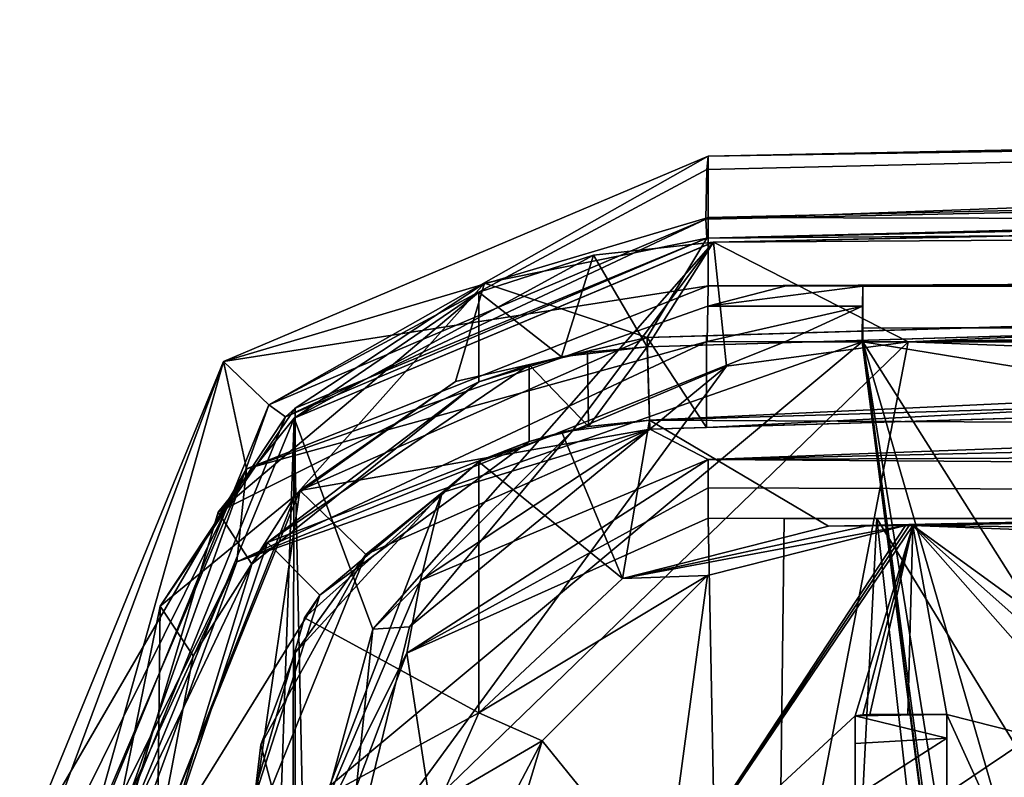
# Model space of a CAD drawing. Extents: x -250 to 250, y -430 to 356.
# Tile 210 of 256: x 110 to 121, y -368 to -360. Entities that reach past the tile are written whole.
import ezdxf

# ---------------------------------------------------------------- set-up
doc = ezdxf.new("R2010")
doc.units = 0
doc.header["$LTSCALE"] = 26.699852
for name, color, linetype in [('4387', 7, 'CONTINUOUS'), ('4388', 7, 'CONTINUOUS'), ('4394', 7, 'CONTINUOUS'), ('4403', 7, 'CONTINUOUS'), ('4414', 7, 'CONTINUOUS'), ('4418', 7, 'CONTINUOUS'), ('4458', 7, 'CONTINUOUS'), ('4490', 7, 'CONTINUOUS'), ('4500', 7, 'CONTINUOUS'), ('4518', 7, 'CONTINUOUS'), ('4528', 7, 'CONTINUOUS'), ('4564', 7, 'CONTINUOUS'), ('4566', 7, 'CONTINUOUS'), ('4605', 7, 'CONTINUOUS'), ('4616', 7, 'CONTINUOUS'), ('4622', 7, 'CONTINUOUS'), ('4637', 7, 'CONTINUOUS'), ('4699', 7, 'CONTINUOUS'), ('4701', 7, 'CONTINUOUS'), ('4713', 7, 'CONTINUOUS'), ('4721', 7, 'CONTINUOUS'), ('4727', 7, 'CONTINUOUS'), ('4771', 7, 'CONTINUOUS'), ('4855', 7, 'CONTINUOUS'), ('4868', 7, 'CONTINUOUS'), ('4892', 7, 'CONTINUOUS'), ('4906', 7, 'CONTINUOUS'), ('4909', 7, 'CONTINUOUS'), ('4910', 7, 'CONTINUOUS'), ('4911', 7, 'CONTINUOUS'), ('4913', 7, 'CONTINUOUS'), ('4937', 7, 'CONTINUOUS'), ('4938', 7, 'CONTINUOUS'), ('4952', 7, 'CONTINUOUS'), ('4955', 7, 'CONTINUOUS'), ('4956', 7, 'CONTINUOUS'), ('4958', 7, 'CONTINUOUS'), ('4974', 7, 'CONTINUOUS'), ('4978', 7, 'CONTINUOUS'), ('4990', 7, 'CONTINUOUS'), ('4995', 7, 'CONTINUOUS'), ('5008', 7, 'CONTINUOUS'), ('5013', 7, 'CONTINUOUS'), ('5022', 7, 'CONTINUOUS'), ('5035', 7, 'CONTINUOUS'), ('5041', 7, 'CONTINUOUS'), ('5049', 7, 'CONTINUOUS'), ('5061', 7, 'CONTINUOUS'), ('5081', 7, 'CONTINUOUS'), ('5096', 7, 'CONTINUOUS'), ('5104', 7, 'CONTINUOUS'), ('5106', 7, 'CONTINUOUS'), ('5119', 7, 'CONTINUOUS')]:
    doc.layers.add(name, color=color, linetype=linetype)

msp = doc.modelspace()

# ---------------------------------------------------------------- linework, layer by layer
at = {"layer": '4387', "color": 7, "linetype": 'CONTINUOUS'}
for points in [[(117.027, -369.635, 5.858), (119.1, -367.715, 4.017), (119.729, -365.64, 8.815), (117.027, -369.635, 5.858)], [(119.691, -365.641, 8.819), (117.027, -369.635, 5.858), (119.729, -365.64, 8.815), (119.691, -365.641, 8.819)], [(119.65, -365.641, 8.827), (117.493, -366.186, 8.831), (117.027, -369.635, 5.858), (119.65, -365.641, 8.827)], [(119.65, -365.641, 8.827), (117.027, -369.635, 5.858), (119.691, -365.641, 8.819), (119.65, -365.641, 8.827)], [(119.1, -367.715, 4.017), (119.184, -367.704, 3.931), (119.729, -365.64, 8.815), (119.1, -367.715, 4.017)], [(119.184, -367.704, 3.931), (119.262, -367.7, 3.847), (119.729, -365.64, 8.815), (119.184, -367.704, 3.931)], [(119.262, -367.7, 3.847), (119.675, -367.7, 3.395), (119.729, -365.64, 8.815), (119.262, -367.7, 3.847)], [(119.675, -367.7, 3.395), (120.1, -367.7, 2.955), (119.729, -365.64, 8.815), (119.675, -367.7, 3.395)], [(122.578, -368.172, 0.457), (119.729, -365.64, 8.815), (121.962, -368.172, 0.935), (122.578, -368.172, 0.457)], [(123.211, -368.172), (119.729, -365.64, 8.815), (122.578, -368.172, 0.457), (123.211, -368.172)], [(127.054, -365.92, 1.6), (119.729, -365.64, 8.815), (123.211, -368.172), (127.054, -365.92, 1.6)], [(119.729, -365.64, 8.815), (120.1, -367.7, 2.955), (121.962, -368.172, 0.935), (119.729, -365.64, 8.815)], [(117.493, -366.186, 8.831), (115.693, -367.985, 8.901), (117.027, -369.635, 5.858), (117.493, -366.186, 8.831)], [(119.1, -369.67, 3.163), (119.1, -367.715, 4.017), (117.027, -369.635, 5.858), (119.1, -369.67, 3.163)], [(119.1, -369.67, 3.163), (119.1, -368.687, 3.387), (119.1, -367.715, 4.017), (119.1, -369.67, 3.163)], [(120.1, -367.7, 2.955), (121.009, -369.692, 1.262), (121.962, -368.172, 0.935), (120.1, -367.7, 2.955)], [(120.1, -368.682, 2.337), (121.009, -369.692, 1.262), (120.1, -367.7, 2.955), (120.1, -368.682, 2.337)], [(117.027, -369.635, 5.858), (115.693, -367.985, 8.901), (115.458, -368.756, 8.829), (117.027, -369.635, 5.858)]]:
    msp.add_3dface(points, dxfattribs=at)
at = {"layer": '4388', "color": 7, "linetype": 'CONTINUOUS'}
for points in [[(113.848, -366.77, 8.944), (116.017, -364.615, 8.891), (114.247, -366.744, 8.168), (113.848, -366.77, 8.944)], [(113.1, -369.517, 8.958), (113.848, -366.77, 8.944), (113.556, -369.564, 7.981), (113.1, -369.517, 8.958)], [(113.848, -366.77, 8.944), (114.247, -366.744, 8.168), (113.556, -369.564, 7.981), (113.848, -366.77, 8.944)]]:
    msp.add_3dface(points, dxfattribs=at)
at = {"layer": '4394', "color": 7, "linetype": 'CONTINUOUS'}
for points in [[(116.837, -363.694, 11.768), (116.837, -363.694, 10.868), (115.902, -363.805, 10.895), (116.837, -363.694, 11.768)], [(116.187, -363.753, 11.787), (116.837, -363.694, 11.768), (115.902, -363.805, 10.895), (116.187, -363.753, 11.787)], [(115, -364.076, 10.919), (115.549, -363.89, 11.805), (115.902, -363.805, 10.895), (115, -364.076, 10.919)], [(115.549, -363.89, 11.805), (116.187, -363.753, 11.787), (115.902, -363.805, 10.895), (115.549, -363.89, 11.805)], [(112.698, -365.827, 11.805), (115.549, -363.89, 11.805), (115, -364.076, 10.919), (112.698, -365.827, 11.805)], [(112.53, -366.061, 10.919), (112.698, -365.827, 11.805), (115, -364.076, 10.919), (112.53, -366.061, 10.919)], [(111.6, -369.092, 10.919), (112.698, -365.827, 11.805), (112.53, -366.061, 10.919), (111.6, -369.092, 10.919)], [(111.6, -369.092, 11.805), (112.698, -365.827, 11.805), (111.6, -369.092, 10.919), (111.6, -369.092, 11.805)]]:
    msp.add_3dface(points, dxfattribs=at)
at = {"layer": '4403', "color": 7, "linetype": 'CONTINUOUS'}
for points in [[(117.7, -363.908, 8.838), (119.679, -363.641, 8.762), (113.556, -369.564, 7.981), (117.7, -363.908, 8.838)], [(113.556, -369.564, 7.981), (119.679, -363.641, 8.762), (118.527, -369.619, 0.858), (113.556, -369.564, 7.981)], [(119.679, -363.641, 8.762), (126.995, -363.922, 1.51), (118.527, -369.619, 0.858), (119.679, -363.641, 8.762)], [(114.247, -366.744, 8.168), (117.7, -363.908, 8.838), (113.556, -369.564, 7.981), (114.247, -366.744, 8.168)], [(116.017, -364.615, 8.891), (117.7, -363.908, 8.838), (114.247, -366.744, 8.168), (116.017, -364.615, 8.891)], [(118.527, -369.619, 0.858), (126.995, -363.922, 1.51), (126.195, -369.564, -4.409), (118.527, -369.619, 0.858)]]:
    msp.add_3dface(points, dxfattribs=at)
at = {"layer": '4414', "color": 7, "linetype": 'CONTINUOUS'}
msp.add_3dface([(119.679, -363.641, 8.762), (154.867, -362.971, 4.944), (126.995, -363.922, 1.51), (119.679, -363.641, 8.762)], dxfattribs=at)
at = {"layer": '4418', "color": 7, "linetype": 'CONTINUOUS'}
for points in [[(167.916, -361.476, 2.315), (119.679, -363.641, 8.762), (117.557, -362.556, 8.843), (167.916, -361.476, 2.315)], [(154.867, -362.971, 4.944), (119.679, -363.641, 8.762), (167.916, -361.476, 2.315), (154.867, -362.971, 4.944)], [(117.557, -362.556, 8.843), (113.848, -366.77, 8.944), (112.99, -364.474, 8.96), (117.557, -362.556, 8.843)], [(116.017, -364.615, 8.891), (113.848, -366.77, 8.944), (117.557, -362.556, 8.843), (116.017, -364.615, 8.891)], [(117.7, -363.908, 8.838), (116.017, -364.615, 8.891), (117.557, -362.556, 8.843), (117.7, -363.908, 8.838)], [(119.679, -363.641, 8.762), (117.7, -363.908, 8.838), (117.557, -362.556, 8.843), (119.679, -363.641, 8.762)], [(111.1, -419.475, 8.986), (112.99, -364.474, 8.96), (112.808, -423.866, 8.963), (111.1, -419.475, 8.986)], [(111.1, -419.475, 8.986), (111.1, -369.056, 8.986), (112.99, -364.474, 8.96), (111.1, -419.475, 8.986)], [(112.99, -364.474, 8.96), (113.1, -369.517, 8.958), (112.808, -423.866, 8.963), (112.99, -364.474, 8.96)], [(113.848, -366.77, 8.944), (113.1, -369.517, 8.958), (112.99, -364.474, 8.96), (113.848, -366.77, 8.944)]]:
    msp.add_3dface(points, dxfattribs=at)
at = {"layer": '4458', "color": 7, "linetype": 'CONTINUOUS'}
for points in [[(162.797, -364.738, 5.469), (118.809, -365.647, 10.799), (154.641, -364.979, 5.045), (162.797, -364.738, 5.469)], [(118.809, -365.647, 10.799), (119.729, -365.64, 8.815), (154.641, -364.979, 5.045), (118.809, -365.647, 10.799)], [(118.809, -365.647, 10.799), (119.691, -365.641, 8.819), (119.729, -365.64, 8.815), (118.809, -365.647, 10.799)], [(118.809, -365.647, 10.799), (119.229, -365.644, 9.814), (119.691, -365.641, 8.819), (118.809, -365.647, 10.799)], [(119.229, -365.644, 9.814), (119.65, -365.641, 8.827), (119.691, -365.641, 8.819), (119.229, -365.644, 9.814)]]:
    msp.add_3dface(points, dxfattribs=at)
at = {"layer": '4490', "color": 7, "linetype": 'CONTINUOUS'}
for points in [[(115.549, -363.89, 11.805), (112.698, -365.827, 11.805), (115.549, -364.727, 11.805), (115.549, -363.89, 11.805)], [(115.549, -364.727, 11.805), (112.698, -365.827, 11.805), (113.27, -366.4, 11.805), (115.549, -364.727, 11.805)], [(112.698, -365.827, 11.805), (111.6, -369.092, 11.805), (113.27, -366.4, 11.805), (112.698, -365.827, 11.805)], [(113.27, -366.4, 11.805), (111.6, -369.092, 11.805), (112.4, -369.092, 11.805), (113.27, -366.4, 11.805)]]:
    msp.add_3dface(points, dxfattribs=at)
at = {"layer": '4500', "color": 7, "linetype": 'CONTINUOUS'}
for points in [[(115, -364.949, 10.919), (113.103, -366.647, 10.919), (115, -367.683, 10.919), (115, -364.949, 10.919)], [(113.103, -366.647, 10.919), (112.4, -369.092, 10.919), (115, -367.683, 10.919), (113.103, -366.647, 10.919)], [(115, -367.683, 10.919), (112.4, -369.092, 10.919), (114.579, -368.638, 10.919), (115, -367.683, 10.919)]]:
    msp.add_3dface(points, dxfattribs=at)
at = {"layer": '4518', "color": 7, "linetype": 'CONTINUOUS'}
msp.add_3dface([(115.693, -367.985, 8.901), (115.255, -368.814, 9.229), (115.458, -368.756, 8.829), (115.693, -367.985, 8.901)], dxfattribs=at)
at = {"layer": '4528', "color": 7, "linetype": 'CONTINUOUS'}
for points in [[(119.65, -365.641, 8.827), (116.567, -366.22, 10.876), (117.493, -366.186, 8.831), (119.65, -365.641, 8.827)], [(119.229, -365.644, 9.814), (116.567, -366.22, 10.876), (119.65, -365.641, 8.827), (119.229, -365.644, 9.814)], [(118.809, -365.647, 10.799), (116.567, -366.22, 10.876), (119.229, -365.644, 9.814), (118.809, -365.647, 10.799)], [(116.567, -366.22, 10.876), (115, -367.683, 10.919), (117.493, -366.186, 8.831), (116.567, -366.22, 10.876)], [(117.493, -366.186, 8.831), (115, -367.683, 10.919), (115.693, -367.985, 8.901), (117.493, -366.186, 8.831)], [(115, -367.683, 10.919), (114.579, -368.638, 10.919), (115.693, -367.985, 8.901), (115, -367.683, 10.919)], [(115.693, -367.985, 8.901), (114.579, -368.638, 10.919), (115.255, -368.814, 9.229), (115.693, -367.985, 8.901)]]:
    msp.add_3dface(points, dxfattribs=at)
at = {"layer": '4564', "color": 7, "linetype": 'CONTINUOUS'}
for points in [[(167.916, -361.476, 2.315), (117.557, -362.556, 8.843), (164.635, -361.58, 5.085), (167.916, -361.476, 2.315)], [(117.557, -362.556, 8.843), (117.557, -362.556, 10.844), (164.635, -361.58, 5.085), (117.557, -362.556, 8.843)], [(117.557, -362.556, 10.844), (117.557, -362.556, 8.843), (117.556, -362.556, 9.849), (117.557, -362.556, 10.844)]]:
    msp.add_3dface(points, dxfattribs=at)
at = {"layer": '4566', "color": 7, "linetype": 'CONTINUOUS'}
for points in [[(120.1, -367.7, 2.955), (119.262, -367.7, 3.847), (120.1, -367.7, 3.847), (120.1, -367.7, 2.955)], [(120.1, -367.7, 2.955), (119.675, -367.7, 3.395), (119.262, -367.7, 3.847), (120.1, -367.7, 2.955)]]:
    msp.add_3dface(points, dxfattribs=at)
at = {"layer": '4605', "color": 7, "linetype": 'CONTINUOUS'}
for points in [[(117.557, -362.556, 10.844), (164.7, -362.252, 5.071), (164.635, -361.58, 5.085), (117.557, -362.556, 10.844)], [(116.837, -363.694, 10.868), (164.7, -362.252, 5.071), (117.557, -362.556, 10.844), (116.837, -363.694, 10.868)], [(116.837, -363.694, 10.868), (117.557, -362.556, 10.844), (116.251, -362.698, 10.885), (116.837, -363.694, 10.868)], [(115, -363.099, 10.919), (115.902, -363.805, 10.895), (116.251, -362.698, 10.885), (115, -363.099, 10.919)], [(115.902, -363.805, 10.895), (116.837, -363.694, 10.868), (116.251, -362.698, 10.885), (115.902, -363.805, 10.895)], [(115, -364.076, 10.919), (115.902, -363.805, 10.895), (115, -363.099, 10.919), (115, -364.076, 10.919)]]:
    msp.add_3dface(points, dxfattribs=at)
at = {"layer": '4616', "color": 7, "linetype": 'CONTINUOUS'}
for points in [[(116.837, -363.694, 11.768), (116.861, -364.494, 11.767), (164.693, -362.253, 5.993), (116.837, -363.694, 11.768)], [(116.861, -364.494, 11.767), (164.703, -363.053, 5.991), (164.693, -362.253, 5.993), (116.861, -364.494, 11.767)], [(116.187, -363.753, 11.787), (116.197, -364.562, 11.787), (116.837, -363.694, 11.768), (116.187, -363.753, 11.787)], [(116.197, -364.562, 11.787), (116.861, -364.494, 11.767), (116.837, -363.694, 11.768), (116.197, -364.562, 11.787)], [(115.549, -363.89, 11.805), (116.197, -364.562, 11.787), (116.187, -363.753, 11.787), (115.549, -363.89, 11.805)], [(115.549, -363.89, 11.805), (115.549, -364.727, 11.805), (116.197, -364.562, 11.787), (115.549, -363.89, 11.805)]]:
    msp.add_3dface(points, dxfattribs=at)
at = {"layer": '4622', "color": 7, "linetype": 'CONTINUOUS'}
for points in [[(115.549, -364.727, 11.805), (115.907, -364.624, 10.895), (116.197, -364.562, 11.787), (115.549, -364.727, 11.805)], [(115.907, -364.624, 10.895), (116.861, -364.494, 10.867), (116.197, -364.562, 11.787), (115.907, -364.624, 10.895)], [(116.861, -364.494, 10.867), (116.861, -364.494, 11.767), (116.197, -364.562, 11.787), (116.861, -364.494, 10.867)], [(115.549, -364.727, 11.805), (115, -364.949, 10.919), (115.907, -364.624, 10.895), (115.549, -364.727, 11.805)], [(115.549, -364.727, 11.805), (113.27, -366.4, 11.805), (115, -364.949, 10.919), (115.549, -364.727, 11.805)], [(113.27, -366.4, 11.805), (113.103, -366.647, 10.919), (115, -364.949, 10.919), (113.27, -366.4, 11.805)], [(113.27, -366.4, 11.805), (112.4, -369.092, 11.805), (113.103, -366.647, 10.919), (113.27, -366.4, 11.805)], [(112.4, -369.092, 11.805), (112.4, -369.092, 10.919), (113.103, -366.647, 10.919), (112.4, -369.092, 11.805)]]:
    msp.add_3dface(points, dxfattribs=at)
at = {"layer": '4637', "color": 7, "linetype": 'CONTINUOUS'}
for points in [[(117.557, -362.556, 8.843), (112.99, -364.474, 8.96), (117.556, -362.556, 9.849), (117.557, -362.556, 8.843)], [(112.99, -364.474, 8.96), (116.251, -362.698, 10.885), (117.556, -362.556, 9.849), (112.99, -364.474, 8.96)], [(116.251, -362.698, 10.885), (117.557, -362.556, 10.844), (117.556, -362.556, 9.849), (116.251, -362.698, 10.885)], [(112.99, -364.474, 8.96), (115, -363.099, 10.919), (116.251, -362.698, 10.885), (112.99, -364.474, 8.96)], [(112.161, -365.497, 10.919), (115, -363.099, 10.919), (112.99, -364.474, 8.96), (112.161, -365.497, 10.919)], [(111.1, -369.056, 8.986), (112.161, -365.497, 10.919), (112.99, -364.474, 8.96), (111.1, -369.056, 8.986)], [(111.1, -369.056, 10.919), (112.161, -365.497, 10.919), (111.1, -369.056, 8.986), (111.1, -369.056, 10.919)]]:
    msp.add_3dface(points, dxfattribs=at)
at = {"layer": '4699', "color": 7, "linetype": 'CONTINUOUS'}
for points in [[(119.1, -367.715, 4.017), (120.1, -367.957, 4.516), (120.1, -367.7, 3.847), (119.1, -367.715, 4.017)], [(119.184, -367.704, 3.931), (119.1, -367.715, 4.017), (120.1, -367.7, 3.847), (119.184, -367.704, 3.931)], [(119.1, -367.715, 4.017), (119.1, -368.017, 4.577), (120.1, -367.957, 4.516), (119.1, -367.715, 4.017)], [(119.262, -367.7, 3.847), (119.184, -367.704, 3.931), (120.1, -367.7, 3.847), (119.262, -367.7, 3.847)], [(119.1, -368.595, 4.841), (120.1, -368.595, 4.841), (120.1, -367.957, 4.516), (119.1, -368.595, 4.841)], [(119.1, -368.017, 4.577), (119.1, -368.595, 4.841), (120.1, -367.957, 4.516), (119.1, -368.017, 4.577)]]:
    msp.add_3dface(points, dxfattribs=at)
at = {"layer": '4701', "color": 7, "linetype": 'CONTINUOUS'}
for points in [[(164.711, -363.052, 5.069), (116.861, -364.494, 10.867), (162.797, -364.738, 5.469), (164.711, -363.052, 5.069)], [(115.907, -364.624, 10.895), (116.567, -366.22, 10.876), (116.861, -364.494, 10.867), (115.907, -364.624, 10.895)], [(116.567, -366.22, 10.876), (118.809, -365.647, 10.799), (116.861, -364.494, 10.867), (116.567, -366.22, 10.876)], [(116.861, -364.494, 10.867), (118.809, -365.647, 10.799), (162.797, -364.738, 5.469), (116.861, -364.494, 10.867)], [(115, -364.949, 10.919), (116.567, -366.22, 10.876), (115.907, -364.624, 10.895), (115, -364.949, 10.919)], [(115, -364.949, 10.919), (115, -367.683, 10.919), (116.567, -366.22, 10.876), (115, -364.949, 10.919)]]:
    msp.add_3dface(points, dxfattribs=at)
at = {"layer": '4713', "color": 7, "linetype": 'CONTINUOUS'}
for points in [[(116.837, -363.694, 10.868), (164.693, -362.253, 5.993), (164.7, -362.252, 5.071), (116.837, -363.694, 10.868)], [(116.837, -363.694, 11.768), (164.693, -362.253, 5.993), (116.837, -363.694, 10.868), (116.837, -363.694, 11.768)]]:
    msp.add_3dface(points, dxfattribs=at)
at = {"layer": '4721', "color": 7, "linetype": 'CONTINUOUS'}
for points in [[(119.729, -365.64, 8.815), (136.838, -365.84, -0.74), (154.641, -364.979, 5.045), (119.729, -365.64, 8.815)], [(119.729, -365.64, 8.815), (127.054, -365.92, 1.6), (136.838, -365.84, -0.74), (119.729, -365.64, 8.815)]]:
    msp.add_3dface(points, dxfattribs=at)
at = {"layer": '4727', "color": 7, "linetype": 'CONTINUOUS'}
for points in [[(119.1, -367.715, 4.017), (119.1, -368.687, 3.387), (119.1, -368.017, 4.577), (119.1, -367.715, 4.017)], [(119.1, -368.017, 4.577), (119.1, -368.687, 3.387), (119.1, -368.595, 4.841), (119.1, -368.017, 4.577)]]:
    msp.add_3dface(points, dxfattribs=at)
at = {"layer": '4771', "color": 7, "linetype": 'CONTINUOUS'}
for points in [[(116.861, -364.494, 10.867), (164.711, -363.052, 5.069), (116.861, -364.494, 11.767), (116.861, -364.494, 10.867)], [(116.861, -364.494, 11.767), (164.711, -363.052, 5.069), (164.703, -363.053, 5.991), (116.861, -364.494, 11.767)]]:
    msp.add_3dface(points, dxfattribs=at)
at = {"layer": '4855', "color": 7, "linetype": 'CONTINUOUS'}
for points in [[(120.1, -368.682, 2.337), (120.1, -367.7, 2.955), (120.1, -368.595, 4.841), (120.1, -368.682, 2.337)], [(120.1, -368.595, 4.841), (120.1, -367.7, 2.955), (120.1, -367.957, 4.516), (120.1, -368.595, 4.841)], [(120.1, -367.957, 4.516), (120.1, -367.7, 2.955), (120.1, -367.7, 3.847), (120.1, -367.957, 4.516)]]:
    msp.add_3dface(points, dxfattribs=at)
at = {"layer": '4868', "color": 7, "linetype": 'CONTINUOUS'}
for points in [[(112.161, -365.497, 10.919), (115, -364.076, 10.919), (115, -363.099, 10.919), (112.161, -365.497, 10.919)], [(112.53, -366.061, 10.919), (115, -364.076, 10.919), (112.161, -365.497, 10.919), (112.53, -366.061, 10.919)], [(111.1, -369.056, 10.919), (112.53, -366.061, 10.919), (112.161, -365.497, 10.919), (111.1, -369.056, 10.919)], [(111.6, -369.092, 10.919), (112.53, -366.061, 10.919), (111.1, -369.056, 10.919), (111.6, -369.092, 10.919)]]:
    msp.add_3dface(points, dxfattribs=at)
at = {"layer": '4892', "color": 7, "linetype": 'CONTINUOUS'}
for points in [[(164.975, -363.144, 6.035), (117.483, -364.575, 11.847), (164.976, -362.144, 6.035), (164.975, -363.144, 6.035)], [(117.483, -364.575, 11.847), (117.483, -363.575, 11.847), (164.976, -362.144, 6.035), (117.483, -364.575, 11.847)]]:
    msp.add_3dface(points, dxfattribs=at)
at = {"layer": '4906', "color": 7, "linetype": 'CONTINUOUS'}
for points in [[(117.487, -362.513, 8.845), (113.001, -364.363, 10.96), (112.897, -364.459, 8.962), (117.487, -362.513, 8.845)], [(115.065, -363.003, 10.917), (113.001, -364.363, 10.96), (117.487, -362.513, 8.845), (115.065, -363.003, 10.917)], [(115.065, -363.003, 10.917), (117.487, -362.513, 8.845), (117.487, -362.513, 9.843), (115.065, -363.003, 10.917)], [(117.487, -362.513, 10.846), (115.065, -363.003, 10.917), (117.487, -362.513, 9.843), (117.487, -362.513, 10.846)], [(111, -369.125, 8.987), (112.897, -364.459, 8.962), (111, -369.125, 10.96), (111, -369.125, 8.987)], [(112.897, -364.459, 8.962), (111.529, -366.519, 10.96), (111, -369.125, 10.96), (112.897, -364.459, 8.962)], [(112.897, -364.459, 8.962), (113.001, -364.363, 10.96), (111.529, -366.519, 10.96), (112.897, -364.459, 8.962)]]:
    msp.add_3dface(points, dxfattribs=at)
at = {"layer": '4909', "color": 7, "linetype": 'CONTINUOUS'}
for points in [[(117.5, -365.561, 13.694), (118.008, -391.676, 16.295), (114.218, -367.032, 13.738), (117.5, -365.561, 13.694)], [(118.328, -365.564, 13.707), (118.008, -391.676, 16.295), (117.5, -365.561, 13.694), (118.328, -365.564, 13.707)], [(119.338, -365.566, 13.716), (118.008, -391.676, 16.295), (118.328, -365.564, 13.707), (119.338, -365.566, 13.716)], [(121.422, -384.305, 15.685), (118.008, -391.676, 16.295), (119.338, -365.566, 13.716), (121.422, -384.305, 15.685)], [(114.218, -367.032, 13.738), (118.008, -391.676, 16.295), (113, -370.254, 13.955), (114.218, -367.032, 13.738)]]:
    msp.add_3dface(points, dxfattribs=at)
at = {"layer": '4910', "color": 7, "linetype": 'CONTINUOUS'}
for points in [[(225.238, -362.551, 13.998), (211.009, -360.133, 0.489), (117.5, -362.287, 12.843), (225.238, -362.551, 13.998)], [(211.009, -360.133, 0.489), (160.05, -360.748, 4.804), (117.5, -361.62, 9.681), (211.009, -360.133, 0.489)], [(211.009, -360.133, 0.489), (117.5, -361.62, 9.681), (117.5, -362.287, 12.843), (211.009, -360.133, 0.489)], [(117.5, -363.031, 15.987), (225.238, -362.551, 13.998), (117.5, -362.287, 12.843), (117.5, -363.031, 15.987)], [(225.238, -362.551, 13.998), (117.5, -363.031, 15.987), (229.155, -362.876, 15.36), (225.238, -362.551, 13.998)], [(229.155, -362.876, 15.36), (117.5, -363.031, 15.987), (228.382, -362.929, 15.577), (229.155, -362.876, 15.36)], [(228.382, -362.929, 15.577), (117.5, -363.031, 15.987), (227.605, -362.972, 15.748), (228.382, -362.929, 15.577)], [(227.605, -362.972, 15.748), (117.5, -363.031, 15.987), (226.822, -363.003, 15.877), (227.605, -362.972, 15.748)], [(226.822, -363.003, 15.877), (117.5, -363.031, 15.987), (226.032, -363.025, 15.962), (226.822, -363.003, 15.877)], [(117.5, -363.031, 15.987), (118.351, -363.033, 15.997), (226.032, -363.025, 15.962), (117.5, -363.031, 15.987)], [(118.351, -363.033, 15.997), (119.183, -363.035, 16.003), (226.032, -363.025, 15.962), (118.351, -363.033, 15.997)], [(119.183, -363.035, 16.003), (225.233, -363.035, 16.003), (226.032, -363.025, 15.962), (119.183, -363.035, 16.003)]]:
    msp.add_3dface(points, dxfattribs=at)
at = {"layer": '4911', "color": 7, "linetype": 'CONTINUOUS'}
for points in [[(117.5, -362.287, 12.843), (117.5, -361.62, 9.681), (112.219, -363.855, 9.764), (117.5, -362.287, 12.843)], [(117.5, -363.031, 15.987), (117.5, -362.287, 12.843), (112.219, -363.855, 9.764), (117.5, -363.031, 15.987)], [(112.471, -365.026, 15.984), (117.5, -363.031, 15.987), (112.219, -363.855, 9.764), (112.471, -365.026, 15.984)], [(110, -369.277, 9.69), (112.471, -365.026, 15.984), (112.219, -363.855, 9.764), (110, -369.277, 9.69)], [(110, -369.277, 9.69), (110, -370.002, 12.92), (112.471, -365.026, 15.984), (110, -369.277, 9.69)], [(110, -370.002, 12.92), (110, -370.813, 16.129), (112.471, -365.026, 15.984), (110, -370.002, 12.92)]]:
    msp.add_3dface(points, dxfattribs=at)
at = {"layer": '4913', "color": 7, "linetype": 'CONTINUOUS'}
for points in [[(116.834, -363.594, 11.847), (113.053, -365.261, 11.847), (116.834, -363.594, 10.868), (116.834, -363.594, 11.847)], [(116.834, -363.594, 10.868), (113.053, -365.261, 11.847), (114.747, -364.074, 10.925), (116.834, -363.594, 10.868)], [(113.053, -365.261, 11.847), (113.001, -365.316, 10.96), (114.747, -364.074, 10.925), (113.053, -365.261, 11.847)], [(113.053, -365.261, 11.847), (111.5, -369.092, 11.847), (113.001, -365.316, 10.96), (113.053, -365.261, 11.847)], [(113.001, -365.316, 10.96), (111.5, -369.092, 11.847), (111.889, -367.06, 10.96), (113.001, -365.316, 10.96)], [(111.5, -369.092, 11.847), (111.5, -369.092, 10.96), (111.889, -367.06, 10.96), (111.5, -369.092, 11.847)]]:
    msp.add_3dface(points, dxfattribs=at)
at = {"layer": '4937', "color": 7, "linetype": 'CONTINUOUS'}
for points in [[(112.627, -368.03, 10.96), (113.001, -367.028, 10.96), (113.001, -369.458, 10.96), (112.627, -368.03, 10.96)], [(112.5, -369.092, 10.96), (112.627, -368.03, 10.96), (113.001, -369.458, 10.96), (112.5, -369.092, 10.96)]]:
    msp.add_3dface(points, dxfattribs=at)
at = {"layer": '4938', "color": 7, "linetype": 'CONTINUOUS'}
for points in [[(116.865, -364.594, 11.847), (114.603, -365.283, 10.928), (113.77, -365.958, 11.847), (116.865, -364.594, 11.847)], [(116.865, -364.594, 11.847), (116.865, -364.594, 10.867), (114.603, -365.283, 10.928), (116.865, -364.594, 11.847)], [(114.603, -365.283, 10.928), (113.001, -367.028, 10.96), (113.77, -365.958, 11.847), (114.603, -365.283, 10.928)], [(112.627, -368.03, 10.96), (112.5, -369.092, 10.96), (113.77, -365.958, 11.847), (112.627, -368.03, 10.96)], [(113.77, -365.958, 11.847), (112.5, -369.092, 10.96), (112.5, -369.092, 11.847), (113.77, -365.958, 11.847)], [(113.001, -367.028, 10.96), (112.627, -368.03, 10.96), (113.77, -365.958, 11.847), (113.001, -367.028, 10.96)]]:
    msp.add_3dface(points, dxfattribs=at)
at = {"layer": '4952', "color": 7, "linetype": 'CONTINUOUS'}
for points in [[(116.834, -363.594, 11.847), (116.865, -364.594, 11.847), (113.053, -365.261, 11.847), (116.834, -363.594, 11.847)], [(117.483, -363.575, 11.847), (117.483, -364.575, 11.847), (116.834, -363.594, 11.847), (117.483, -363.575, 11.847)], [(117.483, -364.575, 11.847), (116.865, -364.594, 11.847), (116.834, -363.594, 11.847), (117.483, -364.575, 11.847)], [(116.865, -364.594, 11.847), (113.77, -365.958, 11.847), (113.053, -365.261, 11.847), (116.865, -364.594, 11.847)], [(113.053, -365.261, 11.847), (112.5, -369.092, 11.847), (111.5, -369.092, 11.847), (113.053, -365.261, 11.847)], [(113.77, -365.958, 11.847), (112.5, -369.092, 11.847), (113.053, -365.261, 11.847), (113.77, -365.958, 11.847)]]:
    msp.add_3dface(points, dxfattribs=at)
at = {"layer": '4955', "color": 7, "linetype": 'CONTINUOUS'}
for points in [[(113.001, -364.363, 10.96), (113.001, -365.316, 10.96), (111.529, -366.519, 10.96), (113.001, -364.363, 10.96)], [(113.001, -365.316, 10.96), (111.889, -367.06, 10.96), (111.529, -366.519, 10.96), (113.001, -365.316, 10.96)], [(111.529, -366.519, 10.96), (111.5, -369.092, 10.96), (111, -369.125, 10.96), (111.529, -366.519, 10.96)], [(111.889, -367.06, 10.96), (111.5, -369.092, 10.96), (111.529, -366.519, 10.96), (111.889, -367.06, 10.96)]]:
    msp.add_3dface(points, dxfattribs=at)
at = {"layer": '4956', "color": 7, "linetype": 'CONTINUOUS'}
for points in [[(225.233, -363.035, 16.003), (119.183, -363.492, 16.498), (225.233, -363.255, 16.362), (225.233, -363.035, 16.003)], [(225.233, -363.035, 16.003), (119.183, -363.035, 16.003), (119.183, -363.492, 16.498), (225.233, -363.035, 16.003)], [(225.233, -363.255, 16.362), (119.183, -363.641, 16.53), (225.233, -363.641, 16.53), (225.233, -363.255, 16.362)], [(119.183, -363.492, 16.498), (119.183, -363.641, 16.53), (225.233, -363.255, 16.362), (119.183, -363.492, 16.498)]]:
    msp.add_3dface(points, dxfattribs=at)
at = {"layer": '4958', "color": 7, "linetype": 'CONTINUOUS'}
for points in [[(123.281, -377.773, 18.015), (119.183, -363.641, 16.53), (122.09, -381.748, 18.433), (123.281, -377.773, 18.015)], [(127.043, -376.066, 17.836), (119.183, -363.641, 16.53), (123.281, -377.773, 18.015), (127.043, -376.066, 17.836)], [(195.277, -376.066, 17.836), (119.183, -363.641, 16.53), (127.043, -376.066, 17.836), (195.277, -376.066, 17.836)], [(119.183, -363.641, 16.53), (123.475, -395.729, 19.902), (122.09, -381.748, 18.433), (119.183, -363.641, 16.53)], [(225.233, -363.641, 16.53), (119.183, -363.641, 16.53), (195.277, -376.066, 17.836), (225.233, -363.641, 16.53)]]:
    msp.add_3dface(points, dxfattribs=at)
at = {"layer": '4974', "color": 7, "linetype": 'CONTINUOUS'}
for points in [[(164.475, -361.291, 3.074), (117.476, -362.307, 8.846), (160.05, -360.748, 4.804), (164.475, -361.291, 3.074)], [(160.05, -360.748, 4.804), (117.476, -362.307, 8.846), (117.485, -361.765, 9.102), (160.05, -360.748, 4.804)], [(117.5, -361.62, 9.681), (160.05, -360.748, 4.804), (117.485, -361.765, 9.102), (117.5, -361.62, 9.681)]]:
    msp.add_3dface(points, dxfattribs=at)
at = {"layer": '4978', "color": 7, "linetype": 'CONTINUOUS'}
for points in [[(119.338, -365.566, 13.716), (130.545, -365.566, 13.716), (130.545, -383.9, 15.643), (119.338, -365.566, 13.716)], [(121.422, -384.305, 15.685), (119.338, -365.566, 13.716), (130.545, -383.9, 15.643), (121.422, -384.305, 15.685)]]:
    msp.add_3dface(points, dxfattribs=at)
at = {"layer": '4990', "color": 7, "linetype": 'CONTINUOUS'}
for points in [[(164.475, -361.291, 3.074), (117.487, -362.513, 8.845), (117.476, -362.307, 8.846), (164.475, -361.291, 3.074)], [(168.576, -361.322, 2.164), (117.487, -362.513, 8.845), (164.475, -361.291, 3.074), (168.576, -361.322, 2.164)], [(117.476, -362.307, 8.846), (112.897, -364.459, 8.962), (112.714, -364.328, 8.965), (117.476, -362.307, 8.846)], [(117.487, -362.513, 8.845), (112.897, -364.459, 8.962), (117.476, -362.307, 8.846), (117.487, -362.513, 8.845)], [(112.714, -364.328, 8.965), (111, -369.125, 8.987), (110.694, -369.277, 8.99), (112.714, -364.328, 8.965)], [(112.897, -364.459, 8.962), (111, -369.125, 8.987), (112.714, -364.328, 8.965), (112.897, -364.459, 8.962)]]:
    msp.add_3dface(points, dxfattribs=at)
at = {"layer": '4995', "color": 7, "linetype": 'CONTINUOUS'}
for points in [[(117.5, -364.922, 10.846), (116.865, -364.594, 10.867), (164.659, -363.154, 5.08), (117.5, -364.922, 10.846)], [(164.848, -363.826, 5.04), (117.5, -364.922, 10.846), (164.659, -363.154, 5.08), (164.848, -363.826, 5.04)], [(114.603, -365.283, 10.928), (116.865, -364.594, 10.867), (114.367, -366.24, 10.934), (114.603, -365.283, 10.928)], [(116.865, -364.594, 10.867), (117.5, -364.922, 10.846), (114.367, -366.24, 10.934), (116.865, -364.594, 10.867)], [(113.001, -367.028, 10.96), (114.603, -365.283, 10.928), (113.001, -369.458, 10.96), (113.001, -367.028, 10.96)], [(113.001, -369.458, 10.96), (114.603, -365.283, 10.928), (114.367, -366.24, 10.934), (113.001, -369.458, 10.96)]]:
    msp.add_3dface(points, dxfattribs=at)
at = {"layer": '5008', "color": 7, "linetype": 'CONTINUOUS'}
for points in [[(117.487, -362.513, 10.846), (168.183, -361.399, 4.306), (164.646, -362.154, 5.083), (117.487, -362.513, 10.846)], [(116.834, -363.594, 10.868), (117.487, -362.513, 10.846), (164.646, -362.154, 5.083), (116.834, -363.594, 10.868)], [(117.487, -362.513, 10.846), (116.834, -363.594, 10.868), (115.065, -363.003, 10.917), (117.487, -362.513, 10.846)], [(114.747, -364.074, 10.925), (113.001, -365.316, 10.96), (115.065, -363.003, 10.917), (114.747, -364.074, 10.925)], [(115.065, -363.003, 10.917), (113.001, -365.316, 10.96), (113.001, -364.363, 10.96), (115.065, -363.003, 10.917)], [(116.834, -363.594, 10.868), (114.747, -364.074, 10.925), (115.065, -363.003, 10.917), (116.834, -363.594, 10.868)]]:
    msp.add_3dface(points, dxfattribs=at)
at = {"layer": '5013', "color": 7, "linetype": 'CONTINUOUS'}
for points in [[(117.5, -364.922, 10.846), (164.848, -363.826, 5.04), (208.415, -364.519, 8.876), (117.5, -364.922, 10.846)], [(208.33, -365.566, 13.716), (117.5, -364.922, 10.846), (208.415, -364.519, 8.876), (208.33, -365.566, 13.716)], [(117.5, -365.233, 12.272), (117.5, -364.922, 10.846), (208.33, -365.566, 13.716), (117.5, -365.233, 12.272)], [(117.5, -365.561, 13.694), (117.5, -365.233, 12.272), (208.33, -365.566, 13.716), (117.5, -365.561, 13.694)], [(118.328, -365.564, 13.707), (117.5, -365.561, 13.694), (130.545, -365.566, 13.716), (118.328, -365.564, 13.707)], [(208.33, -365.566, 13.716), (130.545, -365.566, 13.716), (117.5, -365.561, 13.694), (208.33, -365.566, 13.716)], [(119.338, -365.566, 13.716), (118.328, -365.564, 13.707), (130.545, -365.566, 13.716), (119.338, -365.566, 13.716)]]:
    msp.add_3dface(points, dxfattribs=at)
at = {"layer": '5022', "color": 7, "linetype": 'CONTINUOUS'}
for points in [[(117.5, -364.922, 10.846), (114.218, -367.032, 13.738), (114.367, -366.24, 10.934), (117.5, -364.922, 10.846)], [(114.218, -367.032, 13.738), (117.5, -364.922, 10.846), (117.5, -365.233, 12.272), (114.218, -367.032, 13.738)], [(117.5, -365.561, 13.694), (114.218, -367.032, 13.738), (117.5, -365.233, 12.272), (117.5, -365.561, 13.694)], [(114.218, -367.032, 13.738), (113.001, -369.458, 10.96), (114.367, -366.24, 10.934), (114.218, -367.032, 13.738)], [(114.218, -367.032, 13.738), (113, -370.254, 13.955), (113.001, -369.458, 10.96), (114.218, -367.032, 13.738)]]:
    msp.add_3dface(points, dxfattribs=at)
at = {"layer": '5035', "color": 7, "linetype": 'CONTINUOUS'}
for points in [[(168.183, -361.399, 4.306), (117.487, -362.513, 10.846), (168.576, -361.322, 2.164), (168.183, -361.399, 4.306)], [(168.576, -361.322, 2.164), (117.487, -362.513, 10.846), (117.487, -362.513, 9.843), (168.576, -361.322, 2.164)], [(117.487, -362.513, 8.845), (168.576, -361.322, 2.164), (117.487, -362.513, 9.843), (117.487, -362.513, 8.845)]]:
    msp.add_3dface(points, dxfattribs=at)
at = {"layer": '5041', "color": 7, "linetype": 'CONTINUOUS'}
for points in [[(117.5, -363.031, 15.987), (112.471, -365.026, 15.984), (117.495, -363.251, 16.346), (117.5, -363.031, 15.987)], [(117.495, -363.251, 16.346), (112.471, -365.026, 15.984), (117.49, -363.639, 16.513), (117.495, -363.251, 16.346)], [(117.49, -363.639, 16.513), (112.471, -365.026, 15.984), (112.365, -366.038, 16.574), (117.49, -363.639, 16.513)], [(112.471, -365.026, 15.984), (110, -370.813, 16.129), (112.365, -366.038, 16.574), (112.471, -365.026, 15.984)], [(110, -370.813, 16.129), (110.183, -370.779, 16.6), (112.365, -366.038, 16.574), (110, -370.813, 16.129)], [(110.183, -370.779, 16.6), (110.636, -370.762, 16.824), (112.365, -366.038, 16.574), (110.183, -370.779, 16.6)]]:
    msp.add_3dface(points, dxfattribs=at)
at = {"layer": '5049', "color": 7, "linetype": 'CONTINUOUS'}
for points in [[(116.834, -363.594, 11.847), (116.834, -363.594, 10.868), (164.646, -362.154, 5.083), (116.834, -363.594, 11.847)], [(117.483, -363.575, 11.847), (116.834, -363.594, 11.847), (164.646, -362.154, 5.083), (117.483, -363.575, 11.847)], [(117.483, -363.575, 11.847), (164.646, -362.154, 5.083), (164.976, -362.144, 6.035), (117.483, -363.575, 11.847)]]:
    msp.add_3dface(points, dxfattribs=at)
at = {"layer": '5061', "color": 7, "linetype": 'CONTINUOUS'}
for points in [[(117.5, -361.62, 9.681), (112.714, -364.328, 8.965), (112.219, -363.855, 9.764), (117.5, -361.62, 9.681)], [(112.714, -364.328, 8.965), (117.5, -361.62, 9.681), (117.485, -361.765, 9.102), (112.714, -364.328, 8.965)], [(117.476, -362.307, 8.846), (112.714, -364.328, 8.965), (117.485, -361.765, 9.102), (117.476, -362.307, 8.846)], [(110, -369.277, 9.69), (112.219, -363.855, 9.764), (110.203, -369.277, 9.197), (110, -369.277, 9.69)], [(112.219, -363.855, 9.764), (110.694, -369.277, 8.99), (110.203, -369.277, 9.197), (112.219, -363.855, 9.764)], [(112.714, -364.328, 8.965), (110.694, -369.277, 8.99), (112.219, -363.855, 9.764), (112.714, -364.328, 8.965)]]:
    msp.add_3dface(points, dxfattribs=at)
at = {"layer": '5081', "color": 7, "linetype": 'CONTINUOUS'}
for points in [[(118.351, -363.033, 15.997), (117.5, -363.031, 15.987), (117.495, -363.251, 16.346), (118.351, -363.033, 15.997)], [(119.183, -363.035, 16.003), (118.351, -363.033, 15.997), (117.495, -363.251, 16.346), (119.183, -363.035, 16.003)], [(119.183, -363.035, 16.003), (117.495, -363.251, 16.346), (119.181, -363.254, 16.362), (119.183, -363.035, 16.003)], [(117.495, -363.251, 16.346), (117.49, -363.639, 16.513), (119.181, -363.254, 16.362), (117.495, -363.251, 16.346)], [(117.49, -363.639, 16.513), (118.336, -363.64, 16.524), (119.181, -363.254, 16.362), (117.49, -363.639, 16.513)], [(118.336, -363.64, 16.524), (119.179, -363.641, 16.53), (119.181, -363.254, 16.362), (118.336, -363.64, 16.524)]]:
    msp.add_3dface(points, dxfattribs=at)
at = {"layer": '5096', "color": 7, "linetype": 'CONTINUOUS'}
for points in [[(119.183, -363.492, 16.498), (119.183, -363.035, 16.003), (119.181, -363.254, 16.362), (119.183, -363.492, 16.498)], [(119.179, -363.641, 16.53), (119.183, -363.492, 16.498), (119.181, -363.254, 16.362), (119.179, -363.641, 16.53)], [(119.183, -363.492, 16.498), (119.179, -363.641, 16.53), (119.183, -363.641, 16.53), (119.183, -363.492, 16.498)]]:
    msp.add_3dface(points, dxfattribs=at)
at = {"layer": '5104', "color": 7, "linetype": 'CONTINUOUS'}
for points in [[(119.179, -363.641, 16.53), (110.636, -370.762, 16.824), (122.996, -393.343, 19.652), (119.179, -363.641, 16.53)], [(112.365, -366.038, 16.574), (110.636, -370.762, 16.824), (119.179, -363.641, 16.53), (112.365, -366.038, 16.574)], [(117.49, -363.639, 16.513), (112.365, -366.038, 16.574), (118.336, -363.64, 16.524), (117.49, -363.639, 16.513)], [(118.336, -363.64, 16.524), (112.365, -366.038, 16.574), (119.179, -363.641, 16.53), (118.336, -363.64, 16.524)]]:
    msp.add_3dface(points, dxfattribs=at)
at = {"layer": '5106', "color": 7, "linetype": 'CONTINUOUS'}
for points in [[(119.179, -363.641, 16.53), (122.996, -393.343, 19.652), (119.183, -363.641, 16.53), (119.179, -363.641, 16.53)], [(123.475, -395.729, 19.902), (119.183, -363.641, 16.53), (122.996, -393.343, 19.652), (123.475, -395.729, 19.902)]]:
    msp.add_3dface(points, dxfattribs=at)
at = {"layer": '5119', "color": 7, "linetype": 'CONTINUOUS'}
for points in [[(164.659, -363.154, 5.08), (116.865, -364.594, 10.867), (117.483, -364.575, 11.847), (164.659, -363.154, 5.08)], [(164.975, -363.144, 6.035), (164.659, -363.154, 5.08), (117.483, -364.575, 11.847), (164.975, -363.144, 6.035)], [(116.865, -364.594, 10.867), (116.865, -364.594, 11.847), (117.483, -364.575, 11.847), (116.865, -364.594, 10.867)]]:
    msp.add_3dface(points, dxfattribs=at)

doc.saveas('drawing.dxf')
